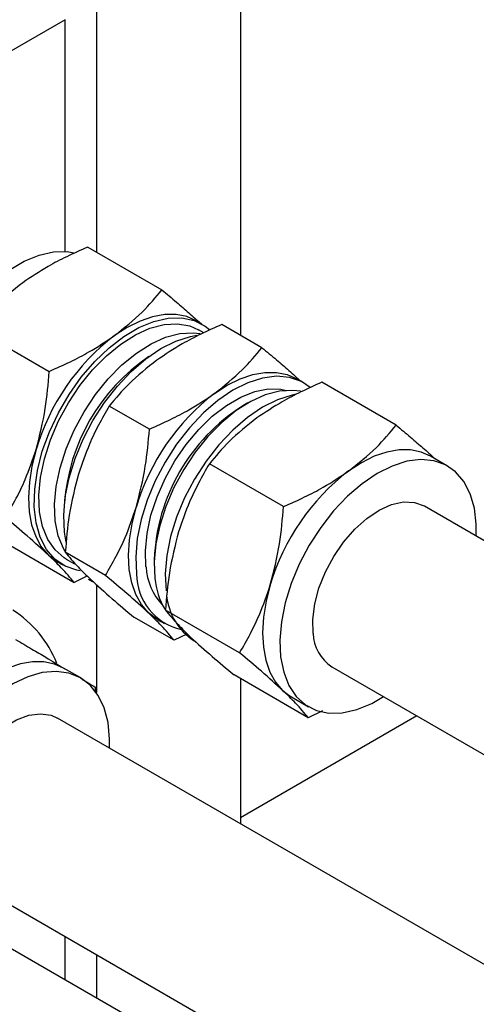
# Model space of a CAD drawing. Header units: millimetres. Extents: x 0 to 25230, y 0 to 17820.
# Tile 141 of 244: x 18568 to 18617, y 9985 to 10092. Entities that reach past the tile are written whole.
import ezdxf

# ---------------------------------------------------------------- set-up
doc = ezdxf.new("R2010")
doc.units = ezdxf.units.MM
doc.linetypes.add('SLD-Sólida', pattern=[0])
doc.layers.add('REFERÊNCIAS', color=9, linetype='SLD-Sólida')

msp = doc.modelspace()

# ---------------------------------------------------------------- linework, layer by layer
at = {"color": 7, "linetype": 'SLD-Sólida', "lineweight": 25, "ltscale": 30}
for p, q in [((18591.73, 10137.82), (18591.73, 10057.54)), ((18576.18, 10128.84), (18576.18, 10066.52)), ((18572.82, 10091.58), (18556.06, 10081.91)), ((18572.82, 10066.58), (18572.82, 10091.58)), ((18575.24, 10067.06), (18583.25, 10062.44)), ((18587.57, 10058.75), (18586.95, 10059.11)), ((18563.09, 10058.27), (18571.09, 10053.65)), ((18587.77, 10057.81), (18587.21, 10058.13)), ((18594.05, 10056.2), (18589.72, 10058.7)), ((18598.53, 10052.42), (18597.75, 10052.87)), ((18608.52, 10047.85), (18600.52, 10052.47)), ((18581.9, 10047.42), (18577.57, 10049.91)), ((18592.51, 10050.24), (18591.98, 10049.93)), ((18614.08, 10043.44), (18612.23, 10044.51)), ((18596.37, 10039.06), (18588.37, 10043.68)), ((19235.25, 9679.07), (18611.58, 10039.11)), ((18565.75, 10035.5), (18573.76, 10030.88)), ((18572.91, 10035.22), (18572.73, 10036.31)), ((18577.15, 10031.64), (18572.82, 10034.14)), ((18572.92, 10033.38), (18573.82, 10032.87)), ((18582.41, 10033.36), (18582.41, 10032.74)), ((18571.95, 10033.12), (18572.57, 10032.77)), ((18575.13, 10031.54), (18573.76, 10030.88)), ((18576.18, 10030.65), (18576.18, 10019.01)), ((18584.56, 10024.65), (18580.23, 10027.15)), ((18582.75, 10026.89), (18583.53, 10026.44)), ((18591.63, 10023.28), (18583.62, 10027.9)), ((18585.94, 10025.31), (18584.56, 10024.65)), ((18574.48, 10020.58), (18572.63, 10021.65)), ((18601.58, 10021.79), (19225.25, 9661.75)), ((18599.03, 10016.29), (18591.03, 10020.91)), ((18576.04, 10019.59), (18576.04, 10019.02)), ((18591.73, 10020.51), (18591.73, 10004.85)), ((18597.23, 10018.53), (18599.08, 10017.46)), ((18600.57, 10017.02), (18599.03, 10016.29)), ((19235.25, 9633.36), (18571.98, 10016.25)), ((18561.99, 9998.93), (19225.25, 9616.03)), ((19174.79, 9640.49), (18562.59, 9993.91)), ((18572.82, 9988), (18572.82, 9992.68)), ((18576.18, 9990.74), (18576.18, 9986.06))]:
    msp.add_line(p, q, dxfattribs=at)
at = {"color": 7, "linetype": 'SLD-Sólida', "lineweight": 25, "ltscale": 30, "flags": 128}
for points in [[(18560.19, 10039.91), (18559.33, 10040.54), (18558.43, 10041.59), (18557.75, 10042.9), (18557.3, 10044.44), (18557.1, 10046.18), (18557.14, 10048.08), (18557.43, 10050.1), (18557.97, 10052.18), (18558.73, 10054.27), (18559.7, 10056.34), (18560.86, 10058.32), (18562.17, 10060.17), (18563.62, 10061.86), (18565.16, 10063.34), (18566.77, 10064.57), (18568.39, 10065.52), (18570, 10066.19), (18571.55, 10066.54), (18573.01, 10066.57), (18573.74, 10066.45)], [(18574.41, 10032.13), (18574.06, 10032.2), (18572.79, 10032.64), (18571.7, 10033.4), (18570.8, 10034.44), (18570.12, 10035.75), (18569.68, 10037.3), (18569.47, 10039.04), (18569.52, 10040.94), (18569.81, 10042.95), (18570.34, 10045.03), (18571.1, 10047.13), (18572.07, 10049.19), (18573.23, 10051.17), (18574.55, 10053.03), (18576, 10054.72), (18577.54, 10056.19), (18579.14, 10057.42), (18580.76, 10058.38), (18582.37, 10059.04), (18583.92, 10059.39), (18585.39, 10059.42), (18586.73, 10059.13), (18587.91, 10058.53), (18588.38, 10058.16)], [(18572.92, 10033.38), (18572.7, 10033.52), (18571.71, 10034.38), (18570.93, 10035.51), (18570.36, 10036.9), (18570.04, 10038.51), (18569.97, 10040.29), (18570.14, 10042.21), (18570.56, 10044.22), (18571.21, 10046.27), (18572.08, 10048.3), (18573.15, 10050.27), (18574.39, 10052.13), (18575.76, 10053.83), (18577.25, 10055.33), (18578.8, 10056.6), (18580.38, 10057.6), (18581.96, 10058.31), (18583.49, 10058.71), (18584.93, 10058.79), (18586.26, 10058.55), (18587.21, 10058.13)], [(18586.95, 10059.11), (18585.95, 10059.55), (18584.8, 10059.78), (18583.56, 10059.78), (18582.25, 10059.54), (18580.89, 10059.08), (18579.5, 10058.39), (18578.12, 10057.5)], [(18572.8, 10034.22), (18572.62, 10034.53), (18572.06, 10035.92), (18571.74, 10037.53), (18571.66, 10039.32), (18571.84, 10041.24), (18572.25, 10043.24), (18572.91, 10045.29), (18573.78, 10047.32), (18574.84, 10049.29), (18576.08, 10051.15), (18577.46, 10052.85), (18578.94, 10054.35), (18580.49, 10055.62), (18582.08, 10056.62), (18583.65, 10057.33), (18585.18, 10057.73), (18586.63, 10057.81), (18587.36, 10057.72)], [(18572.73, 10036.31), (18572.65, 10038.14), (18572.81, 10040.1), (18573.23, 10042.15), (18573.88, 10044.24), (18574.74, 10046.33), (18575.81, 10048.36), (18577.05, 10050.28), (18578.44, 10052.06), (18579.94, 10053.65), (18581.52, 10055), (18583.13, 10056.1), (18584.75, 10056.91), (18586.34, 10057.42), (18587.02, 10057.55)], [(18588.92, 10051.26), (18590.3, 10052.16), (18591.69, 10052.84), (18593.05, 10053.31), (18594.36, 10053.54), (18595.6, 10053.54), (18596.75, 10053.31), (18597.75, 10052.87)], [(18599.24, 10051.92), (18598.3, 10052.54), (18597.03, 10052.99), (18595.63, 10053.12), (18594.12, 10052.93), (18592.53, 10052.42), (18590.91, 10051.61), (18589.29, 10050.51), (18587.72, 10049.16), (18586.22, 10047.57), (18584.83, 10045.79), (18583.59, 10043.87), (18582.52, 10041.84), (18581.65, 10039.75), (18581.01, 10037.66), (18580.59, 10035.61), (18580.42, 10033.65), (18580.5, 10031.82)], [(18581.53, 10032.56), (18581.46, 10034.3), (18581.64, 10036.17), (18582.06, 10038.12), (18582.72, 10040.11), (18583.59, 10042.08), (18584.65, 10043.98), (18585.87, 10045.76), (18587.23, 10047.38), (18588.69, 10048.8), (18590.21, 10049.97), (18591.75, 10050.87), (18593.27, 10051.47), (18594.73, 10051.76), (18596.1, 10051.73), (18596.69, 10051.6)], [(18598.2, 10051.5), (18597.38, 10051.6), (18595.94, 10051.52), (18594.41, 10051.12), (18592.83, 10050.41), (18591.25, 10049.41), (18589.7, 10048.15), (18588.21, 10046.64), (18586.84, 10044.94), (18585.6, 10043.08), (18584.53, 10041.11), (18583.66, 10039.08), (18583.01, 10037.03), (18582.59, 10035.03), (18582.42, 10033.11), (18582.49, 10031.32)], [(18597.74, 10051.18), (18597.3, 10051.09), (18595.71, 10050.59), (18594.09, 10049.77), (18592.48, 10048.68), (18590.9, 10047.32), (18589.4, 10045.73), (18588.01, 10043.96), (18586.77, 10042.03), (18585.7, 10040), (18584.84, 10037.92), (18584.19, 10035.82), (18583.77, 10033.77), (18583.61, 10031.81), (18583.69, 10029.98)], [(18569.67, 10045.21), (18569.22, 10043.44), (18568.94, 10041.71), (18568.84, 10040.05), (18568.92, 10038.5), (18569.19, 10037.08), (18569.63, 10035.82), (18570.23, 10034.73), (18571, 10033.83)], [(18612.23, 10044.51), (18611.23, 10044.95), (18610.08, 10045.19), (18608.84, 10045.18), (18607.52, 10044.95), (18606.17, 10044.49), (18604.78, 10043.8), (18603.4, 10042.9)], [(18617.17, 10035.88), (18617.18, 10037.17), (18616.97, 10038.91), (18616.53, 10040.45), (18615.85, 10041.76), (18614.95, 10042.81), (18613.85, 10043.56), (18612.59, 10044.01), (18611.19, 10044.14), (18609.67, 10043.95), (18608.09, 10043.44), (18606.47, 10042.63), (18604.85, 10041.53), (18603.27, 10040.18), (18601.77, 10038.59), (18600.39, 10036.81), (18599.15, 10034.89), (18598.08, 10032.86), (18597.21, 10030.77), (18596.56, 10028.68), (18596.15, 10026.63), (18595.98, 10024.67), (18596.06, 10022.84), (18596.06, 10022.84)], [(18581.8, 10027.6), (18581.04, 10028.49), (18580.43, 10029.58), (18579.99, 10030.85), (18579.73, 10032.27), (18579.64, 10033.82), (18579.74, 10035.47), (18580.02, 10037.2), (18580.47, 10038.98)], [(18599.57, 10025.38), (18599.53, 10026.9), (18599.74, 10028.56), (18600.2, 10030.28), (18600.89, 10032.01), (18601.79, 10033.69), (18602.86, 10035.24), (18604.07, 10036.63), (18605.36, 10037.79), (18606.7, 10038.68), (18608.04, 10039.28), (18609.32, 10039.56), (18610.51, 10039.51), (18611.55, 10039.13), (18611.58, 10039.11)], [(18571, 10033.83), (18571.91, 10033.15), (18571.95, 10033.12)], [(18575.75, 10030.93), (18575.41, 10031.15), (18575.33, 10031.2)], [(18594.95, 10030.62), (18594.5, 10028.85), (18594.22, 10027.12), (18594.12, 10025.46), (18594.2, 10023.91), (18594.47, 10022.49), (18594.91, 10021.22), (18595.51, 10020.13), (18596.28, 10019.24)], [(18582.75, 10026.89), (18582.71, 10026.91), (18581.8, 10027.6)], [(18596.06, 10022.84), (18596.39, 10021.19), (18596.95, 10019.76), (18597.74, 10018.58), (18598.74, 10017.68), (18599.92, 10017.07), (18601.26, 10016.78), (18602.72, 10016.81), (18604.28, 10017.16), (18605.89, 10017.83), (18607.17, 10018.56)], [(18572.7, 10021.61), (18571.66, 10022.08), (18570.52, 10022.32), (18569.28, 10022.33), (18567.97, 10022.1), (18566.61, 10021.65), (18565.23, 10020.97), (18563.84, 10020.08), (18562.48, 10018.99)], [(18577.58, 10013.02), (18577.59, 10013.99), (18577.43, 10015.76), (18577.02, 10017.34), (18576.38, 10018.69), (18575.52, 10019.79), (18574.46, 10020.59), (18573.22, 10021.1), (18571.84, 10021.28), (18570.34, 10021.15), (18568.77, 10020.69), (18567.15, 10019.93), (18565.53, 10018.88), (18563.95, 10017.57), (18562.43, 10016.02), (18561.02, 10014.28), (18559.75, 10012.37), (18558.65, 10010.36), (18557.75, 10008.28), (18557.06, 10006.18), (18556.61, 10004.12), (18556.39, 10002.14), (18556.43, 10000.29), (18556.71, 9998.6), (18556.71, 9998.6)], [(18596.28, 10019.24), (18597.19, 10018.55), (18597.23, 10018.53)], [(18560.14, 10001.6), (18559.93, 10003.01), (18559.97, 10004.59), (18560.27, 10006.27), (18560.81, 10008.01), (18561.58, 10009.73), (18562.53, 10011.37), (18563.65, 10012.87), (18564.9, 10014.18), (18566.21, 10015.26), (18567.56, 10016.06), (18568.88, 10016.55), (18570.13, 10016.72), (18571.28, 10016.56), (18571.98, 10016.25)]]:
    msp.add_lwpolyline(points, dxfattribs=at)
at = {"color": 7, "linetype": 'SLD-Sólida', "lineweight": 25, "ltscale": 900}
for centre, radius, start, end in [((18592.85, 10038.32), 24.19, 127.5303, 163.4315), ((18593.55, 10037.97), 20.87, 124.1533, 175.8521), ((18603.65, 10032.08), 24.19, 127.5303, 163.4315), ((18602.98, 10032.53), 20.58, 122.3035, 177.7018), ((18618.13, 10023.72), 24.19, 127.5303, 163.4315), ((18588.14, 10032.97), 6.62, 183.5079, 223.2241), ((18586.69, 10031.85), 6.19, 180.2776, 257.3077), ((18590.34, 10032.02), 7.88, 185.0519, 210.9551), ((18590.24, 10030.07), 6.51, 184.867, 237.2017), ((18560.55, 10017.58), 12.25, 21.93, 57.3531), ((18604.03, 10025.53), 4.47, 181.9233, 236.7488)]:
    msp.add_arc(centre, radius, start, end, dxfattribs=at)
at = {"color": 7, "linetype": 'SLD-Sólida', "lineweight": 25, "ltscale": 30}
for points, knots in [([(18575.24, 10067.06), (18574.48, 10066.72), (18573.01, 10066.06), (18570.61, 10064.82), (18569.11, 10063.81), (18568.22, 10063.21)], [0, 0, 0, 0, 0.303074, 0.582113, 1, 1, 1, 1]), ([(18568.22, 10063.21), (18567.17, 10062.38), (18565.22, 10060.83), (18563.76, 10059.08), (18563.09, 10058.27)], [0, 0, 0, 0, 0.535251, 1, 1, 1, 1]), ([(18578.12, 10057.5), (18579.16, 10058.33), (18581.12, 10059.88), (18582.57, 10061.63), (18583.25, 10062.44)], [0, 0, 0, 0, 0.535251, 1, 1, 1, 1]), ([(18583.25, 10062.44), (18583.77, 10062), (18584.79, 10061.15), (18586.22, 10059.93), (18587, 10059.21), (18587.41, 10058.84)], [0, 0, 0, 0, 0.343084, 0.658961, 1, 1, 1, 1]), ([(18589.72, 10058.7), (18588.95, 10058.36), (18587.49, 10057.71), (18585.08, 10056.46), (18583.59, 10055.46), (18582.7, 10054.85)], [0, 0, 0, 0, 0.303074, 0.582113, 1, 1, 1, 1]), ([(18571.09, 10053.65), (18571.86, 10053.99), (18573.33, 10054.65), (18575.73, 10055.89), (18577.22, 10056.9), (18578.12, 10057.5)], [0, 0, 0, 0, 0.303074, 0.582113, 1, 1, 1, 1]), ([(18588.92, 10051.26), (18589.96, 10052.09), (18591.92, 10053.64), (18593.37, 10055.39), (18594.05, 10056.2)], [0, 0, 0, 0, 0.535251, 1, 1, 1, 1]), ([(18594.05, 10056.2), (18594.58, 10055.76), (18595.59, 10054.92), (18597.02, 10053.69), (18597.8, 10052.98), (18598.21, 10052.6)], [0, 0, 0, 0, 0.343084, 0.658961, 1, 1, 1, 1]), ([(18582.7, 10054.85), (18581.65, 10054.03), (18579.7, 10052.48), (18578.24, 10050.73), (18577.57, 10049.91)], [0, 0, 0, 0, 0.535251, 1, 1, 1, 1]), ([(18569.67, 10045.21), (18570.04, 10046.68), (18570.74, 10049.41), (18570.98, 10052.31), (18571.09, 10053.65)], [0, 0, 0, 0, 0.535251, 1, 1, 1, 1]), ([(18600.52, 10052.47), (18599.75, 10052.13), (18598.29, 10051.47), (18595.88, 10050.22), (18594.39, 10049.22), (18593.5, 10048.62)], [0, 0, 0, 0, 0.303074, 0.582113, 1, 1, 1, 1]), ([(18581.9, 10047.42), (18582.66, 10047.76), (18584.13, 10048.41), (18586.53, 10049.66), (18588.02, 10050.66), (18588.92, 10051.26)], [0, 0, 0, 0, 0.303074, 0.582113, 1, 1, 1, 1]), ([(18577.57, 10049.91), (18577.17, 10049.23), (18576.41, 10047.91), (18575.24, 10045.49), (18574.62, 10043.67), (18574.25, 10042.57)], [0, 0, 0, 0, 0.303074, 0.582113, 1, 1, 1, 1]), ([(18593.5, 10048.62), (18592.45, 10047.79), (18590.5, 10046.24), (18589.04, 10044.49), (18588.37, 10043.68)], [0, 0, 0, 0, 0.535251, 1, 1, 1, 1]), ([(18580.47, 10038.98), (18580.84, 10040.44), (18581.54, 10043.18), (18581.78, 10046.07), (18581.9, 10047.42)], [0, 0, 0, 0, 0.535251, 1, 1, 1, 1]), ([(18603.4, 10042.9), (18604.44, 10043.73), (18606.4, 10045.28), (18607.85, 10047.03), (18608.52, 10047.85)], [0, 0, 0, 0, 0.535251, 1, 1, 1, 1]), ([(18608.52, 10047.85), (18609.05, 10047.41), (18610.07, 10046.56), (18611.5, 10045.34), (18612.28, 10044.62), (18612.69, 10044.25)], [0, 0, 0, 0, 0.343084, 0.658961, 1, 1, 1, 1]), ([(18566.35, 10037.87), (18566.75, 10038.56), (18567.51, 10039.88), (18568.68, 10042.29), (18569.3, 10044.12), (18569.67, 10045.21)], [0, 0, 0, 0, 0.303074, 0.582113, 1, 1, 1, 1]), ([(18588.37, 10043.68), (18587.97, 10042.99), (18587.21, 10041.67), (18586.04, 10039.26), (18585.42, 10037.43), (18585.05, 10036.34)], [0, 0, 0, 0, 0.303074, 0.582113, 1, 1, 1, 1]), ([(18596.37, 10039.06), (18597.14, 10039.4), (18598.61, 10040.05), (18601.01, 10041.3), (18602.5, 10042.3), (18603.4, 10042.9)], [0, 0, 0, 0, 0.303074, 0.582113, 1, 1, 1, 1]), ([(18574.25, 10042.57), (18573.87, 10041.11), (18573.17, 10038.38), (18572.93, 10035.48), (18572.82, 10034.14)], [0, 0, 0, 0, 0.535251, 1, 1, 1, 1]), ([(18577.15, 10031.64), (18577.55, 10032.32), (18578.31, 10033.64), (18579.48, 10036.06), (18580.1, 10037.88), (18580.47, 10038.98)], [0, 0, 0, 0, 0.303074, 0.582113, 1, 1, 1, 1]), ([(18594.95, 10030.62), (18595.32, 10032.08), (18596.02, 10034.82), (18596.26, 10037.71), (18596.37, 10039.06)], [0, 0, 0, 0, 0.535251, 1, 1, 1, 1]), ([(18571, 10033.83), (18570.27, 10034.5), (18568.91, 10035.74), (18567.16, 10037.2), (18566.35, 10037.87)], [0, 0, 0, 0, 0.535251, 1, 1, 1, 1]), ([(18585.05, 10036.34), (18584.67, 10034.87), (18583.97, 10032.14), (18583.74, 10029.25), (18583.62, 10027.9)], [0, 0, 0, 0, 0.535251, 1, 1, 1, 1]), ([(18573.76, 10030.88), (18573.55, 10031.14), (18573.16, 10031.62), (18572.3, 10032.57), (18571.49, 10033.36), (18571, 10033.83)], [0, 0, 0, 0, 0.303074, 0.582113, 1, 1, 1, 1]), ([(18572.82, 10034.14), (18573.03, 10033.88), (18573.42, 10033.4), (18574.28, 10032.45), (18575.09, 10031.66), (18575.58, 10031.19)], [0, 0, 0, 0, 0.303074, 0.582113, 1, 1, 1, 1]), ([(18575.58, 10031.19), (18576.31, 10030.52), (18577.66, 10029.28), (18579.42, 10027.82), (18580.23, 10027.15)], [0, 0, 0, 0, 0.535251, 1, 1, 1, 1]), ([(18581.8, 10027.6), (18581.07, 10028.26), (18579.71, 10029.51), (18577.96, 10030.96), (18577.15, 10031.64)], [0, 0, 0, 0, 0.535251, 1, 1, 1, 1]), ([(18591.63, 10023.28), (18592.03, 10023.97), (18592.79, 10025.29), (18593.96, 10027.7), (18594.58, 10029.53), (18594.95, 10030.62)], [0, 0, 0, 0, 0.303074, 0.582113, 1, 1, 1, 1]), ([(18584.56, 10024.65), (18584.35, 10024.9), (18583.96, 10025.38), (18583.1, 10026.33), (18582.29, 10027.12), (18581.8, 10027.6)], [0, 0, 0, 0, 0.303074, 0.582113, 1, 1, 1, 1]), ([(18583.62, 10027.9), (18583.83, 10027.65), (18584.22, 10027.17), (18585.08, 10026.22), (18585.89, 10025.43), (18586.38, 10024.95)], [0, 0, 0, 0, 0.303074, 0.582113, 1, 1, 1, 1]), ([(18586.38, 10024.95), (18587.11, 10024.29), (18588.47, 10023.04), (18590.22, 10021.59), (18591.03, 10020.91)], [0, 0, 0, 0, 0.535251, 1, 1, 1, 1]), ([(18567.46, 10024.73), (18568.05, 10024.38), (18569.18, 10023.71), (18570.99, 10022.64), (18572.06, 10021.99), (18572.7, 10021.61)], [0, 0, 0, 0, 0.303074, 0.582113, 1, 1, 1, 1]), ([(18596.28, 10019.24), (18595.55, 10019.9), (18594.19, 10021.15), (18592.44, 10022.6), (18591.63, 10023.28)], [0, 0, 0, 0, 0.535251, 1, 1, 1, 1]), ([(18574.45, 10020.56), (18574.54, 10020.5), (18575.23, 10020.08), (18575.67, 10019.82), (18576.04, 10019.59)], [0, 0, 0, 0, 0.136988, 1, 1, 1, 1]), ([(18599.03, 10016.29), (18598.83, 10016.54), (18598.44, 10017.03), (18597.58, 10017.97), (18596.77, 10018.76), (18596.28, 10019.24)], [0, 0, 0, 0, 0.303074, 0.582113, 1, 1, 1, 1])]:
    msp.add_open_spline(points, degree=3, knots=knots, dxfattribs=at)
at = {"layer": 'REFERÊNCIAS', "linetype": 'SLD-Sólida', "lineweight": 25, "ltscale": 30}
msp.add_line((18610.77, 10016.49), (18591.73, 10005.5), dxfattribs=at)

doc.saveas('drawing.dxf')
